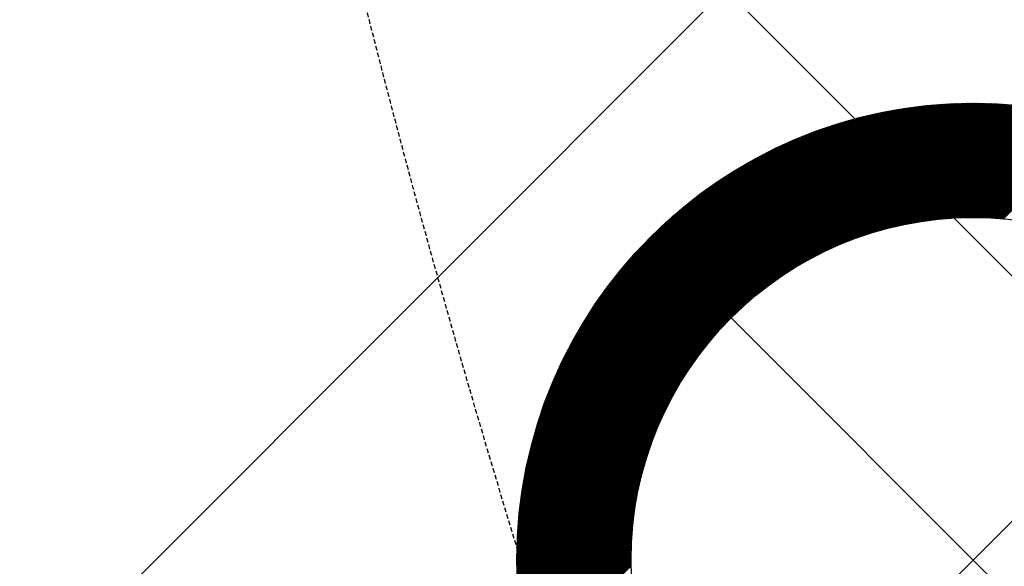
# Model space of a CAD drawing. Header units: millimetres. Extents: x -1753 to 37187, y -1972 to 14840.
# Tile 66 of 128: x 5149 to 5364, y 5531 to 5650. Entities that reach past the tile are written whole.
import ezdxf
from ezdxf.enums import TextEntityAlignment as Align

# ---------------------------------------------------------------- set-up
doc = ezdxf.new("R2010")
doc.units = ezdxf.units.MM
doc.header["$LTSCALE"] = 2
doc.header["$MEASUREMENT"] = 0
doc.linetypes.add('DASHED', pattern=[0.75, 0.5, -0.25])
doc.linetypes.add('HIDDEN', pattern=[0.375, 0.25, -0.125])
doc.layers.add('FIRE-SPKLR-EQP', color=1, linetype='Continuous', true_color=0xff0000)
doc.layers.add('FIRE-SPKLR-EQP-MPA-12SM-C', color=3, linetype='HIDDEN', true_color=0x00ff00)
doc.layers.add('GREY SCALE', color=9, linetype='Continuous', lineweight=0, true_color=0x808080)
doc.styles.get("Standard").update_dxf_attribs({"font": 'times.ttf'})

# ---------------------------------------------------------------- blocks, each defined once
blk = doc.blocks.new('SPKLR-EQP-PENDENT-68C')
at = {"layer": 'FIRE-SPKLR-EQP-MPA-12SM-C', "linetype": 'DASHED'}
blk.add_circle((0, 0), 2450, dxfattribs=at)
blk = doc.blocks.new('RCP LAYOUT')
at = {"layer": 'GREY SCALE', "lineweight": -3}
for p, q in [((2916.45, 3270), (13026.45, 13380)), ((7690.16, 3270), (200, 10760.16)), ((5298.91, 5590.61), (5338.35, 5630.05)), ((5299, 5590.52), (5338.57, 5630.09)), ((5299.09, 5590.43), (5338.79, 5630.13)), ((5299.18, 5590.34), (5339.01, 5630.17)), ((5299.26, 5590.25), (5339.23, 5630.21)), ((5299.35, 5590.16), (5339.44, 5630.25)), ((5299.44, 5590.08), (5339.66, 5630.29)), ((5299.53, 5589.99), (5339.87, 5630.33)), ((5299.62, 5589.9), (5340.09, 5630.37)), ((5299.71, 5589.81), (5340.3, 5630.41)), ((5299.79, 5589.72), (5340.52, 5630.45)), ((5299.88, 5589.63), (5340.73, 5630.48)), ((5299.97, 5589.55), (5340.95, 5630.52)), ((5300.06, 5589.46), (5341.16, 5630.56)), ((5300.15, 5589.37), (5341.37, 5630.59)), ((5300.24, 5589.28), (5341.58, 5630.62)), ((5300.33, 5589.19), (5341.79, 5630.66)), ((5300.41, 5589.1), (5342, 5630.69)), ((5300.5, 5589.02), (5342.21, 5630.72)), ((5300.59, 5588.93), (5342.42, 5630.76)), ((5300.68, 5588.84), (5342.63, 5630.79)), ((5300.77, 5588.75), (5342.84, 5630.82)), ((5300.86, 5588.66), (5343.05, 5630.85)), ((5300.94, 5588.57), (5343.25, 5630.88)), ((5301.03, 5588.48), (5343.46, 5630.91)), ((5301.12, 5588.4), (5343.66, 5630.94)), ((5301.21, 5588.31), (5343.87, 5630.97)), ((5301.3, 5588.22), (5344.08, 5631)), ((5301.39, 5588.13), (5344.28, 5631.02)), ((5301.47, 5588.04), (5344.48, 5631.05)), ((5301.56, 5587.95), (5344.69, 5631.08)), ((5301.65, 5587.87), (5344.89, 5631.11)), ((5301.74, 5587.78), (5345.09, 5631.13)), ((5301.83, 5587.69), (5345.29, 5631.16)), ((5301.92, 5587.6), (5345.5, 5631.18)), ((5302, 5587.51), (5345.7, 5631.21)), ((5302.09, 5587.42), (5345.9, 5631.23)), ((5302.18, 5587.34), (5346.1, 5631.25)), ((5302.27, 5587.25), (5346.3, 5631.28)), ((5302.36, 5587.16), (5346.5, 5631.3)), ((5302.45, 5587.07), (5346.7, 5631.32)), ((5302.53, 5586.98), (5346.89, 5631.34)), ((5302.62, 5586.89), (5347.09, 5631.36)), ((5302.71, 5586.81), (5347.29, 5631.38)), ((5302.8, 5586.72), (5347.49, 5631.4)), ((5302.89, 5586.63), (5347.68, 5631.42)), ((5302.98, 5586.54), (5347.88, 5631.44)), ((5303.07, 5586.45), (5348.07, 5631.46)), ((5303.15, 5586.36), (5348.27, 5631.48)), ((5303.24, 5586.28), (5348.46, 5631.5)), ((5303.33, 5586.19), (5348.66, 5631.52)), ((5303.42, 5586.1), (5348.85, 5631.53)), ((5303.51, 5586.01), (5349.05, 5631.55)), ((5303.6, 5585.92), (5349.24, 5631.57)), ((5303.68, 5585.83), (5349.43, 5631.58)), ((5303.77, 5585.74), (5349.63, 5631.6)), ((5303.86, 5585.66), (5349.82, 5631.61)), ((5303.95, 5585.57), (5350.01, 5631.63)), ((5304.04, 5585.48), (5350.2, 5631.64)), ((5304.13, 5585.39), (5350.39, 5631.66)), ((5304.21, 5585.3), (5350.58, 5631.67)), ((5304.3, 5585.21), (5350.77, 5631.68)), ((5304.39, 5585.13), (5350.96, 5631.7)), ((5304.48, 5585.04), (5351.15, 5631.71)), ((5304.57, 5584.95), (5351.34, 5631.72)), ((5307.72, 5587.92), (5351.53, 5631.73)), ((5309.07, 5589.1), (5351.71, 5631.74)), ((5310.13, 5589.98), (5351.9, 5631.75)), ((5311.03, 5590.71), (5352.09, 5631.76)), ((5311.84, 5591.34), (5352.28, 5631.77)), ((5312.58, 5591.9), (5352.46, 5631.78)), ((5313.26, 5592.41), (5352.65, 5631.79)), ((5313.91, 5592.87), (5352.84, 5631.8)), ((5314.51, 5593.3), (5353.02, 5631.81)), ((5315.09, 5593.71), (5353.21, 5631.82)), ((5315.65, 5594.09), (5353.39, 5631.83)), ((5316.18, 5594.44), (5353.57, 5631.84)), ((5316.7, 5594.78), (5353.76, 5631.84)), ((5317.19, 5595.1), (5353.94, 5631.85)), ((5317.68, 5595.41), (5354.13, 5631.86)), ((5318.15, 5595.7), (5354.31, 5631.86)), ((5318.6, 5595.98), (5354.49, 5631.87)), ((5319.05, 5596.25), (5354.67, 5631.87)), ((5319.49, 5596.51), (5354.86, 5631.88)), ((5319.91, 5596.76), (5355.04, 5631.88)), ((5320.33, 5597), (5355.22, 5631.89)), ((5320.74, 5597.23), (5355.4, 5631.89)), ((5321.14, 5597.46), (5355.58, 5631.9)), ((5321.54, 5597.68), (5355.76, 5631.9)), ((5321.93, 5597.89), (5355.94, 5631.9)), ((5322.31, 5598.09), (5356.12, 5631.91)), ((5322.68, 5598.29), (5356.3, 5631.91)), ((5323.05, 5598.49), (5356.48, 5631.91)), ((5323.42, 5598.67), (5356.66, 5631.91)), ((5323.78, 5598.86), (5356.84, 5631.91)), ((5324.13, 5599.04), (5357.01, 5631.91)), ((5324.48, 5599.21), (5357.19, 5631.92)), ((5324.83, 5599.38), (5357.37, 5631.92)), ((5325.17, 5599.54), (5357.55, 5631.92)), ((5325.51, 5599.7), (5357.72, 5631.92)), ((5325.84, 5599.86), (5357.9, 5631.92)), ((5326.17, 5600.01), (5358.07, 5631.92)), ((5326.5, 5600.16), (5358.25, 5631.91)), ((5326.82, 5600.31), (5358.43, 5631.91)), ((5327.14, 5600.45), (5358.6, 5631.91)), ((5327.46, 5600.59), (5358.78, 5631.91)), ((5327.77, 5600.73), (5358.95, 5631.91)), ((5328.08, 5600.86), (5359.12, 5631.9)), ((5328.39, 5600.99), (5359.3, 5631.9)), ((5328.7, 5601.12), (5359.47, 5631.9)), ((5329, 5601.25), (5359.65, 5631.9)), ((5329.3, 5601.37), (5359.82, 5631.89)), ((5329.59, 5601.49), (5359.99, 5631.89)), ((5329.89, 5601.61), (5360.16, 5631.88)), ((5330.18, 5601.72), (5360.34, 5631.88)), ((5330.47, 5601.84), (5360.51, 5631.87)), ((5330.76, 5601.95), (5360.68, 5631.87)), ((5331.05, 5602.06), (5360.85, 5631.86)), ((5331.33, 5602.16), (5361.02, 5631.86)), ((5331.61, 5602.27), (5361.19, 5631.85)), ((5331.89, 5602.37), (5361.36, 5631.85)), ((5332.17, 5602.47), (5361.53, 5631.84)), ((5332.44, 5602.57), (5361.7, 5631.83)), ((5332.72, 5602.67), (5361.87, 5631.82)), ((5332.99, 5602.76), (5362.04, 5631.82)), ((5333.26, 5602.86), (5362.21, 5631.81)), ((5333.53, 5602.95), (5362.38, 5631.8)), ((5333.79, 5603.04), (5362.55, 5631.79)), ((5334.06, 5603.13), (5362.72, 5631.79)), ((5334.32, 5603.21), (5362.89, 5631.78)), ((5334.58, 5603.3), (5363.05, 5631.77)), ((5334.84, 5603.38), (5363.22, 5631.76)), ((5335.1, 5603.46), (5363.39, 5631.75)), ((5335.36, 5603.54), (5363.55, 5631.74)), ((5335.61, 5603.62), (5363.72, 5631.73)), ((5335.87, 5603.7), (5363.89, 5631.72)), ((5336.12, 5603.77), (5364.05, 5631.71)), ((5336.37, 5603.85), (5364.22, 5631.7)), ((5336.62, 5603.92), (5364.39, 5631.69)), ((5336.87, 5603.99), (5364.55, 5631.67)), ((5337.12, 5604.07), (5364.72, 5631.66)), ((5337.37, 5604.13), (5364.88, 5631.65)), ((5337.61, 5604.2), (5365.05, 5631.64)), ((5337.85, 5604.27), (5365.21, 5631.63)), ((5338.1, 5604.34), (5365.37, 5631.61)), ((5338.34, 5604.4), (5365.54, 5631.6)), ((5338.58, 5604.46), (5365.7, 5631.59)), ((5338.82, 5604.53), (5365.87, 5631.57)), ((5339.05, 5604.59), (5366.03, 5631.56)), ((5339.29, 5604.65), (5366.19, 5631.55)), ((5339.53, 5604.71), (5366.35, 5631.53)), ((5339.76, 5604.76), (5366.52, 5631.52)), ((5340, 5604.82), (5366.68, 5631.5)), ((5340.23, 5604.88), (5366.84, 5631.49)), ((5340.46, 5604.93), (5367, 5631.47)), ((5340.69, 5604.98), (5367.16, 5631.46)), ((5340.92, 5605.04), (5367.32, 5631.44)), ((5341.15, 5605.09), (5367.49, 5631.43)), ((5341.38, 5605.14), (5367.65, 5631.41)), ((5341.6, 5605.19), (5367.81, 5631.39)), ((5341.83, 5605.24), (5367.97, 5631.38)), ((5342.05, 5605.29), (5368.13, 5631.36)), ((5342.28, 5605.33), (5368.29, 5631.34)), ((5342.5, 5605.38), (5368.45, 5631.33)), ((5342.72, 5605.43), (5368.61, 5631.31)), ((5342.94, 5605.47), (5368.76, 5631.29)), ((5343.16, 5605.51), (5368.92, 5631.27)), ((5343.38, 5605.56), (5369.08, 5631.25)), ((5343.6, 5605.6), (5369.24, 5631.24)), ((5343.82, 5605.64), (5369.4, 5631.22)), ((5344.04, 5605.68), (5369.56, 5631.2)), ((5344.25, 5605.72), (5369.71, 5631.18)), ((5344.47, 5605.76), (5369.87, 5631.16)), ((5344.68, 5605.8), (5370.03, 5631.14)), ((5344.9, 5605.83), (5370.19, 5631.12)), ((5345.11, 5605.87), (5370.34, 5631.1)), ((5345.32, 5605.9), (5370.5, 5631.08)), ((5345.53, 5605.94), (5370.65, 5631.06)), ((5345.74, 5605.97), (5370.81, 5631.04)), ((5345.95, 5606.01), (5370.97, 5631.02)), ((5346.16, 5606.04), (5371.12, 5631)), ((5346.37, 5606.07), (5371.28, 5630.98)), ((5346.58, 5606.1), (5371.43, 5630.95)), ((5346.79, 5606.13), (5371.59, 5630.93)), ((5346.99, 5606.16), (5371.74, 5630.91)), ((5347.2, 5606.19), (5371.9, 5630.89)), ((5347.41, 5606.22), (5372.05, 5630.87)), ((5347.61, 5606.25), (5372.21, 5630.84)), ((5347.81, 5606.27), (5372.36, 5630.82)), ((5348.02, 5606.3), (5372.51, 5630.8)), ((5348.22, 5606.33), (5372.67, 5630.77)), ((5348.42, 5606.35), (5372.82, 5630.75)), ((5348.62, 5606.38), (5372.97, 5630.73)), ((5348.82, 5606.4), (5373.13, 5630.7)), ((5349.02, 5606.42), (5373.28, 5630.68)), ((5349.22, 5606.45), (5373.43, 5630.66)), ((5349.42, 5606.47), (5373.58, 5630.63)), ((5349.62, 5606.49), (5373.74, 5630.61)), ((5349.82, 5606.51), (5373.89, 5630.58)), ((5350.01, 5606.53), (5374.04, 5630.56)), ((5350.21, 5606.55), (5374.19, 5630.53)), ((5350.41, 5606.57), (5374.34, 5630.5)), ((5350.6, 5606.59), (5374.49, 5630.48)), ((5350.8, 5606.61), (5374.64, 5630.45)), ((5350.99, 5606.62), (5374.79, 5630.43)), ((5351.19, 5606.64), (5374.94, 5630.4)), ((5351.38, 5606.66), (5375.09, 5630.37)), ((5351.57, 5606.67), (5375.24, 5630.35)), ((5351.76, 5606.69), (5375.39, 5630.32)), ((5351.95, 5606.7), (5375.54, 5630.29)), ((5352.15, 5606.72), (5375.69, 5630.27)), ((5352.34, 5606.73), (5375.84, 5630.24)), ((5352.53, 5606.74), (5375.99, 5630.21)), ((5352.72, 5606.76), (5376.14, 5630.18)), ((5352.9, 5606.77), (5376.29, 5630.15)), ((5353.09, 5606.78), (5376.44, 5630.13)), ((5353.28, 5606.79), (5376.59, 5630.1)), ((5353.47, 5606.8), (5376.73, 5630.07)), ((5353.65, 5606.81), (5376.88, 5630.04)), ((5353.84, 5606.82), (5377.03, 5630.01)), ((5295.55, 5593.96), (5329.46, 5627.88)), ((5295.64, 5593.88), (5329.71, 5627.95)), ((5295.73, 5593.79), (5329.96, 5628.02)), ((5295.82, 5593.7), (5330.21, 5628.09)), ((5295.91, 5593.61), (5330.46, 5628.16)), ((5295.99, 5593.52), (5330.7, 5628.23)), ((5296.08, 5593.43), (5330.95, 5628.3)), ((5296.17, 5593.35), (5331.19, 5628.37)), ((5296.26, 5593.26), (5331.43, 5628.43)), ((5296.35, 5593.17), (5331.68, 5628.5)), ((5296.44, 5593.08), (5331.92, 5628.56)), ((5296.52, 5592.99), (5332.16, 5628.63)), ((5296.61, 5592.9), (5332.4, 5628.69)), ((5296.7, 5592.82), (5332.64, 5628.75)), ((5296.79, 5592.73), (5332.87, 5628.81)), ((5296.88, 5592.64), (5333.11, 5628.87)), ((5296.97, 5592.55), (5333.35, 5628.93)), ((5297.05, 5592.46), (5333.58, 5628.99)), ((5297.14, 5592.37), (5333.82, 5629.05)), ((5297.23, 5592.29), (5334.05, 5629.1)), ((5297.32, 5592.2), (5334.28, 5629.16)), ((5297.41, 5592.11), (5334.51, 5629.21)), ((5297.5, 5592.02), (5334.75, 5629.27)), ((5297.59, 5591.93), (5334.98, 5629.32)), ((5297.67, 5591.84), (5335.21, 5629.38)), ((5297.76, 5591.76), (5335.44, 5629.43)), ((5297.85, 5591.67), (5335.66, 5629.48)), ((5297.94, 5591.58), (5335.89, 5629.53)), ((5298.03, 5591.49), (5336.12, 5629.58)), ((5298.12, 5591.4), (5336.34, 5629.63)), ((5298.2, 5591.31), (5336.57, 5629.68)), ((5298.29, 5591.22), (5336.8, 5629.73)), ((5298.38, 5591.14), (5337.02, 5629.78)), ((5298.47, 5591.05), (5337.24, 5629.82)), ((5298.56, 5590.96), (5337.47, 5629.87)), ((5298.65, 5590.87), (5337.69, 5629.91)), ((5298.73, 5590.78), (5337.91, 5629.96)), ((5298.82, 5590.69), (5338.13, 5630)), ((5354.03, 5606.83), (5377.18, 5629.98)), ((5354.21, 5606.84), (5377.32, 5629.95)), ((5354.4, 5606.85), (5377.47, 5629.92)), ((5354.58, 5606.86), (5377.62, 5629.89)), ((5354.77, 5606.86), (5377.76, 5629.86)), ((5354.95, 5606.87), (5377.91, 5629.83)), ((5355.13, 5606.88), (5378.06, 5629.8)), ((5355.31, 5606.88), (5378.2, 5629.77)), ((5355.5, 5606.89), (5378.35, 5629.74)), ((5355.68, 5606.89), (5378.5, 5629.71)), ((5355.86, 5606.9), (5378.64, 5629.68)), ((5356.04, 5606.9), (5378.79, 5629.65)), ((5356.22, 5606.9), (5378.93, 5629.61)), ((5356.4, 5606.91), (5379.08, 5629.58)), ((5356.58, 5606.91), (5379.22, 5629.55)), ((5356.76, 5606.91), (5379.37, 5629.52)), ((5356.94, 5606.91), (5379.51, 5629.49)), ((5357.12, 5606.91), (5379.65, 5629.45)), ((5357.29, 5606.92), (5379.8, 5629.42)), ((5357.47, 5606.92), (5379.94, 5629.39)), ((5357.65, 5606.92), (5380.09, 5629.36)), ((5357.82, 5606.92), (5380.23, 5629.32)), ((5358, 5606.92), (5380.37, 5629.29)), ((5358.18, 5606.91), (5380.52, 5629.26)), ((5358.35, 5606.91), (5380.66, 5629.22)), ((5358.53, 5606.91), (5380.8, 5629.19)), ((5358.7, 5606.91), (5380.95, 5629.15)), ((5358.87, 5606.91), (5381.09, 5629.12)), ((5359.05, 5606.9), (5381.23, 5629.08)), ((5359.22, 5606.9), (5381.37, 5629.05)), ((5359.39, 5606.89), (5381.51, 5629.01)), ((5359.57, 5606.89), (5381.66, 5628.98)), ((5359.74, 5606.89), (5381.8, 5628.94)), ((5359.91, 5606.88), (5381.94, 5628.91)), ((5360.08, 5606.88), (5382.08, 5628.87)), ((5360.25, 5606.87), (5382.22, 5628.84)), ((5360.42, 5606.86), (5382.36, 5628.8)), ((5360.59, 5606.86), (5382.5, 5628.77)), ((5360.76, 5606.85), (5382.64, 5628.73)), ((5360.93, 5606.84), (5382.78, 5628.69)), ((5361.1, 5606.83), (5382.92, 5628.66)), ((5361.27, 5606.83), (5383.06, 5628.62)), ((5361.44, 5606.82), (5383.2, 5628.58)), ((5361.61, 5606.81), (5383.34, 5628.55)), ((5361.77, 5606.8), (5383.48, 5628.51)), ((5361.94, 5606.79), (5383.62, 5628.47)), ((5362.11, 5606.78), (5383.76, 5628.43)), ((5362.27, 5606.77), (5383.9, 5628.4)), ((5362.44, 5606.76), (5384.04, 5628.36)), ((5362.61, 5606.75), (5384.18, 5628.32)), ((5362.77, 5606.74), (5384.32, 5628.28)), ((5362.94, 5606.73), (5384.45, 5628.24)), ((5363.1, 5606.71), (5384.59, 5628.2)), ((5363.27, 5606.7), (5384.73, 5628.17)), ((5363.43, 5606.69), (5384.87, 5628.13)), ((5363.59, 5606.68), (5385.01, 5628.09)), ((5363.76, 5606.66), (5385.14, 5628.05)), ((5363.92, 5606.65), (5385.28, 5628.01)), ((5364.08, 5606.64), (5385.42, 5627.97)), ((5364.25, 5606.62), (5385.56, 5627.93)), ((5293.43, 5596.09), (5323.13, 5625.79)), ((5293.52, 5596), (5323.41, 5625.89)), ((5293.61, 5595.91), (5323.69, 5625.99)), ((5293.7, 5595.82), (5323.96, 5626.09)), ((5293.78, 5595.73), (5324.24, 5626.19)), ((5293.87, 5595.64), (5324.51, 5626.28)), ((5293.96, 5595.56), (5324.78, 5626.38)), ((5294.05, 5595.47), (5325.05, 5626.47)), ((5294.14, 5595.38), (5325.32, 5626.56)), ((5294.23, 5595.29), (5325.59, 5626.65)), ((5294.31, 5595.2), (5325.86, 5626.74)), ((5294.4, 5595.11), (5326.12, 5626.83)), ((5294.49, 5595.03), (5326.39, 5626.92)), ((5294.58, 5594.94), (5326.65, 5627.01)), ((5294.67, 5594.85), (5326.91, 5627.09)), ((5294.76, 5594.76), (5327.17, 5627.17)), ((5294.84, 5594.67), (5327.43, 5627.26)), ((5294.93, 5594.58), (5327.69, 5627.34)), ((5295.02, 5594.5), (5327.94, 5627.42)), ((5295.11, 5594.41), (5328.2, 5627.5)), ((5295.2, 5594.32), (5328.45, 5627.57)), ((5295.29, 5594.23), (5328.71, 5627.65)), ((5295.38, 5594.14), (5328.96, 5627.73)), ((5295.46, 5594.05), (5329.21, 5627.8)), ((5291.84, 5597.68), (5317.83, 5623.67)), ((5291.93, 5597.59), (5318.14, 5623.8)), ((5292.02, 5597.5), (5318.45, 5623.93)), ((5292.1, 5597.41), (5318.76, 5624.06)), ((5292.19, 5597.32), (5319.06, 5624.19)), ((5292.28, 5597.24), (5319.36, 5624.32)), ((5292.37, 5597.15), (5319.66, 5624.44)), ((5292.46, 5597.06), (5319.96, 5624.56)), ((5292.55, 5596.97), (5320.26, 5624.68)), ((5292.64, 5596.88), (5320.55, 5624.8)), ((5292.72, 5596.79), (5320.85, 5624.92)), ((5292.81, 5596.7), (5321.14, 5625.03)), ((5292.9, 5596.62), (5321.43, 5625.14)), ((5292.99, 5596.53), (5321.72, 5625.26)), ((5293.08, 5596.44), (5322, 5625.37)), ((5293.17, 5596.35), (5322.29, 5625.47)), ((5293.25, 5596.26), (5322.57, 5625.58)), ((5293.34, 5596.17), (5322.85, 5625.68)), ((5290.6, 5598.91), (5313.21, 5621.52)), ((5290.69, 5598.83), (5313.56, 5621.7)), ((5290.78, 5598.74), (5313.91, 5621.87)), ((5290.87, 5598.65), (5314.25, 5622.03)), ((5290.96, 5598.56), (5314.59, 5622.19)), ((5291.04, 5598.47), (5314.92, 5622.35)), ((5291.13, 5598.38), (5315.26, 5622.51)), ((5291.22, 5598.3), (5315.59, 5622.66)), ((5291.31, 5598.21), (5315.92, 5622.81)), ((5291.4, 5598.12), (5316.24, 5622.96)), ((5291.49, 5598.03), (5316.56, 5623.11)), ((5291.57, 5597.94), (5316.88, 5623.25)), ((5291.66, 5597.85), (5317.2, 5623.39)), ((5291.75, 5597.77), (5317.52, 5623.53)), ((5289.63, 5599.89), (5309.12, 5619.38)), ((5289.72, 5599.8), (5309.52, 5619.6)), ((5289.81, 5599.71), (5309.91, 5619.81)), ((5289.9, 5599.62), (5310.29, 5620.02)), ((5289.98, 5599.53), (5310.67, 5620.22)), ((5290.07, 5599.44), (5311.05, 5620.42)), ((5290.16, 5599.36), (5311.42, 5620.61)), ((5290.25, 5599.27), (5311.78, 5620.8)), ((5290.34, 5599.18), (5312.15, 5620.99)), ((5290.43, 5599.09), (5312.5, 5621.17)), ((5290.51, 5599), (5312.86, 5621.35)), ((5288.83, 5600.68), (5305.3, 5617.15)), ((5288.92, 5600.59), (5305.76, 5617.43)), ((5289.01, 5600.51), (5306.2, 5617.7)), ((5289.1, 5600.42), (5306.64, 5617.96)), ((5289.19, 5600.33), (5307.07, 5618.21)), ((5289.28, 5600.24), (5307.49, 5618.46)), ((5289.36, 5600.15), (5307.91, 5618.7)), ((5289.45, 5600.06), (5308.32, 5618.93)), ((5289.54, 5599.98), (5308.72, 5619.16)), ((5288.22, 5601.3), (5301.84, 5614.93)), ((5288.3, 5601.21), (5302.38, 5615.28)), ((5288.39, 5601.12), (5302.89, 5615.62)), ((5288.48, 5601.04), (5303.4, 5615.95)), ((5288.57, 5600.95), (5303.89, 5616.27)), ((5288.66, 5600.86), (5304.37, 5616.57)), ((5288.75, 5600.77), (5304.84, 5616.87)), ((5287.77, 5601.74), (5298.92, 5612.89)), ((5287.86, 5601.65), (5299.55, 5613.34)), ((5287.95, 5601.57), (5300.15, 5613.77)), ((5288.04, 5601.48), (5300.73, 5614.17)), ((5288.13, 5601.39), (5301.3, 5614.56)), ((5287.42, 5602.1), (5296.06, 5610.74)), ((5287.51, 5602.01), (5296.84, 5611.34)), ((5287.6, 5601.92), (5297.57, 5611.89)), ((5287.69, 5601.83), (5298.26, 5612.41)), ((5287.16, 5602.36), (5293.27, 5608.48)), ((5287.24, 5602.27), (5294.31, 5609.34)), ((5287.33, 5602.18), (5295.23, 5610.08)), ((5287.07, 5602.45), (5292.06, 5607.45)), ((5286.98, 5602.54), (5290.51, 5606.07)), ((5278.18, 5592.67), (5287.51, 5602.01)), ((5278.78, 5593.45), (5287.42, 5602.1)), ((5279.44, 5594.29), (5287.33, 5602.18)), ((5280.18, 5595.21), (5287.24, 5602.27)), ((5281.04, 5596.24), (5287.16, 5602.36)), ((5282.07, 5597.45), (5287.07, 5602.45)), ((5283.44, 5599), (5286.98, 5602.54)), ((5269.92, 5580), (5289.72, 5599.8)), ((5270.14, 5580.39), (5289.63, 5599.89)), ((5270.36, 5580.79), (5289.54, 5599.98)), ((5270.59, 5581.2), (5289.45, 5600.06)), ((5270.82, 5581.61), (5289.36, 5600.15)), ((5271.06, 5582.02), (5289.28, 5600.24)), ((5271.31, 5582.45), (5289.19, 5600.33)), ((5271.56, 5582.88), (5289.1, 5600.42)), ((5271.82, 5583.32), (5289.01, 5600.51)), ((5272.09, 5583.76), (5288.92, 5600.59)), ((5272.37, 5584.21), (5288.83, 5600.68)), ((5272.65, 5584.68), (5288.75, 5600.77)), ((5272.95, 5585.15), (5288.66, 5600.86)), ((5273.25, 5585.63), (5288.57, 5600.95)), ((5273.57, 5586.12), (5288.48, 5601.04)), ((5273.89, 5586.62), (5288.39, 5601.12)), ((5274.23, 5587.14), (5288.3, 5601.21)), ((5274.59, 5587.67), (5288.22, 5601.3)), ((5274.96, 5588.22), (5288.13, 5601.39)), ((5275.34, 5588.78), (5288.04, 5601.48)), ((5275.75, 5589.36), (5287.95, 5601.57)), ((5276.18, 5589.97), (5287.86, 5601.65)), ((5276.63, 5590.6), (5287.77, 5601.74)), ((5277.11, 5591.25), (5287.69, 5601.83)), ((5277.62, 5591.94), (5287.6, 5601.92)), ((5265.85, 5571.69), (5291.84, 5597.68)), ((5265.99, 5572), (5291.75, 5597.77)), ((5266.12, 5572.32), (5291.66, 5597.85)), ((5266.27, 5572.63), (5291.57, 5597.94)), ((5266.41, 5572.95), (5291.49, 5598.03)), ((5266.55, 5573.28), (5291.4, 5598.12)), ((5266.7, 5573.6), (5291.31, 5598.21)), ((5266.85, 5573.93), (5291.22, 5598.3)), ((5267.01, 5574.26), (5291.13, 5598.38)), ((5267.16, 5574.59), (5291.04, 5598.47)), ((5267.32, 5574.93), (5290.96, 5598.56)), ((5267.49, 5575.27), (5290.87, 5598.65)), ((5267.65, 5575.61), (5290.78, 5598.74)), ((5267.82, 5575.96), (5290.69, 5598.83)), ((5267.99, 5576.3), (5290.6, 5598.91)), ((5268.17, 5576.66), (5290.51, 5599)), ((5268.35, 5577.01), (5290.43, 5599.09)), ((5268.53, 5577.37), (5290.34, 5599.18)), ((5268.71, 5577.73), (5290.25, 5599.27)), ((5268.9, 5578.1), (5290.16, 5599.36)), ((5269.1, 5578.47), (5290.07, 5599.44)), ((5269.3, 5578.85), (5289.98, 5599.53)), ((5269.5, 5579.23), (5289.9, 5599.62)), ((5269.71, 5579.61), (5289.81, 5599.71)), ((5263.14, 5564.73), (5293.96, 5595.56)), ((5263.23, 5565.01), (5293.87, 5595.64)), ((5263.33, 5565.28), (5293.78, 5595.73)), ((5263.43, 5565.55), (5293.7, 5595.82)), ((5263.53, 5565.83), (5293.61, 5595.91)), ((5263.63, 5566.11), (5293.52, 5596)), ((5263.73, 5566.38), (5293.43, 5596.09)), ((5263.83, 5566.66), (5293.34, 5596.17)), ((5263.94, 5566.95), (5293.25, 5596.26)), ((5264.04, 5567.23), (5293.17, 5596.35)), ((5264.15, 5567.51), (5293.08, 5596.44)), ((5264.26, 5567.8), (5292.99, 5596.53)), ((5264.37, 5568.09), (5292.9, 5596.62)), ((5264.48, 5568.38), (5292.81, 5596.7)), ((5264.6, 5568.67), (5292.72, 5596.79)), ((5264.72, 5568.96), (5292.64, 5596.88)), ((5264.83, 5569.26), (5292.55, 5596.97)), ((5264.95, 5569.55), (5292.46, 5597.06)), ((5265.08, 5569.85), (5292.37, 5597.15)), ((5265.2, 5570.15), (5292.28, 5597.24)), ((5265.33, 5570.46), (5292.19, 5597.32)), ((5265.45, 5570.76), (5292.1, 5597.41)), ((5265.58, 5571.07), (5292.02, 5597.5)), ((5265.72, 5571.38), (5291.93, 5597.59)), ((5261.15, 5558.33), (5296.17, 5593.35)), ((5261.22, 5558.57), (5296.08, 5593.43)), ((5261.29, 5558.82), (5295.99, 5593.52)), ((5261.36, 5559.06), (5295.91, 5593.61)), ((5261.43, 5559.31), (5295.82, 5593.7)), ((5261.5, 5559.56), (5295.73, 5593.79)), ((5261.57, 5559.8), (5295.64, 5593.88)), ((5261.64, 5560.05), (5295.55, 5593.96)), ((5261.71, 5560.3), (5295.46, 5594.05)), ((5261.79, 5560.56), (5295.38, 5594.14)), ((5261.87, 5560.81), (5295.29, 5594.23)), ((5261.94, 5561.06), (5295.2, 5594.32)), ((5262.02, 5561.32), (5295.11, 5594.41)), ((5262.1, 5561.57), (5295.02, 5594.5)), ((5262.18, 5561.83), (5294.93, 5594.58)), ((5262.26, 5562.09), (5294.84, 5594.67)), ((5262.34, 5562.35), (5294.76, 5594.76)), ((5262.43, 5562.61), (5294.67, 5594.85)), ((5262.51, 5562.87), (5294.58, 5594.94)), ((5262.6, 5563.13), (5294.49, 5595.03)), ((5262.68, 5563.4), (5294.4, 5595.11)), ((5262.77, 5563.66), (5294.31, 5595.2)), ((5262.86, 5563.93), (5294.23, 5595.29)), ((5262.95, 5564.19), (5294.14, 5595.38)), ((5263.05, 5564.46), (5294.05, 5595.47)), ((5259.79, 5552.72), (5298.29, 5591.22)), ((5259.84, 5552.95), (5298.2, 5591.31)), ((5259.89, 5553.17), (5298.12, 5591.4)), ((5259.94, 5553.4), (5298.03, 5591.49)), ((5259.99, 5553.63), (5297.94, 5591.58)), ((5260.04, 5553.85), (5297.85, 5591.67)), ((5260.09, 5554.08), (5297.76, 5591.76)), ((5260.14, 5554.31), (5297.67, 5591.84)), ((5260.19, 5554.54), (5297.59, 5591.93)), ((5260.25, 5554.77), (5297.5, 5592.02)), ((5260.3, 5555), (5297.41, 5592.11)), ((5260.36, 5555.23), (5297.32, 5592.2)), ((5260.41, 5555.47), (5297.23, 5592.29)), ((5260.47, 5555.7), (5297.14, 5592.37)), ((5260.53, 5555.94), (5297.05, 5592.46)), ((5260.59, 5556.17), (5296.97, 5592.55)), ((5260.65, 5556.41), (5296.88, 5592.64)), ((5260.71, 5556.64), (5296.79, 5592.73)), ((5260.77, 5556.88), (5296.7, 5592.82)), ((5260.83, 5557.12), (5296.61, 5592.9)), ((5260.89, 5557.36), (5296.52, 5592.99)), ((5260.96, 5557.6), (5296.44, 5593.08)), ((5261.02, 5557.84), (5296.35, 5593.17)), ((5261.09, 5558.08), (5296.26, 5593.26)), ((5258.79, 5547.31), (5300.5, 5589.02)), ((5258.82, 5547.51), (5300.41, 5589.1)), ((5258.86, 5547.72), (5300.33, 5589.19)), ((5258.89, 5547.94), (5300.24, 5589.28)), ((5258.93, 5548.15), (5300.15, 5589.37)), ((5258.96, 5548.36), (5300.06, 5589.46)), ((5259, 5548.57), (5299.97, 5589.55)), ((5259.03, 5548.78), (5299.88, 5589.63)), ((5259.07, 5549), (5299.79, 5589.72)), ((5259.11, 5549.21), (5299.71, 5589.81)), ((5259.15, 5549.43), (5299.62, 5589.9)), ((5259.18, 5549.64), (5299.53, 5589.99)), ((5259.22, 5549.86), (5299.44, 5590.08)), ((5259.26, 5550.07), (5299.35, 5590.16)), ((5259.3, 5550.29), (5299.26, 5590.25)), ((5259.34, 5550.51), (5299.18, 5590.34)), ((5259.39, 5550.73), (5299.09, 5590.43)), ((5259.43, 5550.95), (5299, 5590.52)), ((5259.47, 5551.17), (5298.91, 5590.61)), ((5259.51, 5551.39), (5298.82, 5590.69)), ((5259.56, 5551.61), (5298.73, 5590.78)), ((5259.6, 5551.83), (5298.65, 5590.87)), ((5259.65, 5552.05), (5298.56, 5590.96)), ((5259.69, 5552.27), (5298.47, 5591.05)), ((5259.74, 5552.5), (5298.38, 5591.14)), ((5258.15, 5542.42), (5302.62, 5586.89)), ((5258.18, 5542.62), (5302.53, 5586.98)), ((5258.2, 5542.82), (5302.45, 5587.07)), ((5258.22, 5543.02), (5302.36, 5587.16)), ((5258.24, 5543.22), (5302.27, 5587.25)), ((5258.26, 5543.42), (5302.18, 5587.34)), ((5258.29, 5543.62), (5302.09, 5587.42)), ((5258.31, 5543.82), (5302, 5587.51)), ((5258.34, 5544.02), (5301.92, 5587.6)), ((5258.36, 5544.22), (5301.83, 5587.69)), ((5258.39, 5544.42), (5301.74, 5587.78)), ((5258.41, 5544.63), (5301.65, 5587.87)), ((5258.44, 5544.83), (5301.56, 5587.95)), ((5258.46, 5545.03), (5301.47, 5588.04)), ((5258.49, 5545.24), (5301.39, 5588.13)), ((5258.52, 5545.44), (5301.3, 5588.22)), ((5258.55, 5545.65), (5301.21, 5588.31)), ((5258.58, 5545.85), (5301.12, 5588.4)), ((5258.61, 5546.06), (5301.03, 5588.48)), ((5258.64, 5546.26), (5300.94, 5588.57)), ((5258.67, 5546.47), (5300.86, 5588.66)), ((5258.7, 5546.68), (5300.77, 5588.75)), ((5258.73, 5546.89), (5300.68, 5588.84)), ((5258.76, 5547.1), (5300.59, 5588.93)), ((5257.8, 5538.18), (5304.57, 5584.95)), ((5257.81, 5538.37), (5304.48, 5585.04)), ((5257.82, 5538.56), (5304.39, 5585.13)), ((5257.83, 5538.75), (5304.3, 5585.21)), ((5257.85, 5538.94), (5304.21, 5585.3)), ((5257.86, 5539.13), (5304.13, 5585.39)), ((5257.87, 5539.32), (5304.04, 5585.48)), ((5257.89, 5539.51), (5303.95, 5585.57)), ((5257.9, 5539.7), (5303.86, 5585.66)), ((5257.92, 5539.89), (5303.77, 5585.74)), ((5257.93, 5540.08), (5303.68, 5585.83)), ((5257.95, 5540.28), (5303.6, 5585.92)), ((5257.97, 5540.47), (5303.51, 5586.01)), ((5257.98, 5540.66), (5303.42, 5586.1)), ((5258, 5540.86), (5303.33, 5586.19)), ((5258.02, 5541.05), (5303.24, 5586.28)), ((5258.04, 5541.25), (5303.15, 5586.36)), ((5258.06, 5541.44), (5303.07, 5586.45)), ((5258.07, 5541.64), (5302.98, 5586.54)), ((5258.09, 5541.83), (5302.89, 5586.63)), ((5258.11, 5542.03), (5302.8, 5586.72)), ((5258.13, 5542.23), (5302.71, 5586.81)), ((5304.57, 5584.95), (5410.63, 5478.88)), ((5304.57, 5478.88), (5410.63, 5584.95)), ((5257.77, 5537.8), (5300.42, 5580.45)), ((5257.79, 5537.99), (5301.6, 5581.8)), ((5257.75, 5537.43), (5298.81, 5578.48)), ((5257.76, 5537.61), (5299.54, 5579.39)), ((5257.72, 5536.87), (5297.11, 5576.25)), ((5257.73, 5537.05), (5297.62, 5576.94)), ((5257.74, 5537.24), (5298.18, 5577.67)), ((5257.7, 5536.31), (5295.81, 5574.42)), ((5257.71, 5536.68), (5296.64, 5575.61)), ((5257.71, 5536.5), (5296.21, 5575)), ((5257.66, 5535.39), (5294.11, 5571.84)), ((5257.67, 5535.76), (5294.74, 5572.82)), ((5257.67, 5535.57), (5294.42, 5572.32)), ((5257.68, 5535.94), (5295.07, 5573.34)), ((5257.69, 5536.13), (5295.43, 5573.87)), ((5257.63, 5534.48), (5292.76, 5569.6)), ((5257.64, 5534.84), (5293.27, 5570.47)), ((5257.64, 5534.66), (5293.01, 5570.03)), ((5257.65, 5535.21), (5293.82, 5571.37)), ((5257.65, 5535.03), (5293.54, 5570.91)), ((5257.61, 5533.58), (5291.63, 5567.59)), ((5257.62, 5534.12), (5292.28, 5568.78)), ((5257.62, 5533.94), (5292.06, 5568.37)), ((5257.62, 5533.76), (5291.84, 5567.98)), ((5257.63, 5534.3), (5292.52, 5569.19)), ((5257.6, 5532.68), (5290.66, 5565.74)), ((5257.6, 5532.5), (5290.48, 5565.38)), ((5257.61, 5533.4), (5291.42, 5567.21)), ((5257.61, 5533.22), (5291.22, 5566.83)), ((5257.61, 5533.04), (5291.03, 5566.46)), ((5257.61, 5532.86), (5290.84, 5566.1)), ((5257.6, 5532.33), (5290.31, 5565.03)), ((5257.6, 5532.15), (5290.14, 5564.69)), ((5257.6, 5531.97), (5289.97, 5564.35)), ((5257.6, 5531.8), (5289.81, 5564.01)), ((5257.6, 5531.62), (5289.66, 5563.67)), ((5257.6, 5531.44), (5289.5, 5563.34)), ((5257.6, 5531.27), (5289.35, 5563.02)), ((5257.6, 5531.09), (5289.21, 5562.69)), ((5257.61, 5530.92), (5289.06, 5562.37)), ((5257.61, 5530.74), (5288.92, 5562.06)), ((5257.61, 5530.57), (5288.79, 5561.74)), ((5257.61, 5530.39), (5288.65, 5561.43)), ((5257.62, 5530.22), (5288.52, 5561.13)), ((5257.62, 5530.04), (5288.39, 5560.82)), ((5257.62, 5529.87), (5288.27, 5560.52)), ((5257.63, 5529.7), (5288.15, 5560.22)), ((5257.63, 5529.53), (5288.03, 5559.92)), ((5257.63, 5529.35), (5287.91, 5559.63)), ((5257.64, 5529.18), (5287.79, 5559.33)), ((5257.64, 5529.01), (5287.68, 5559.05)), ((5257.65, 5528.84), (5287.57, 5558.76)), ((5257.65, 5528.67), (5287.46, 5558.47)), ((5257.66, 5528.49), (5287.35, 5558.19)), ((5257.67, 5528.32), (5287.25, 5557.91)), ((5257.67, 5528.15), (5287.15, 5557.63)), ((5257.68, 5527.98), (5287.04, 5557.35)), ((5257.68, 5527.81), (5286.95, 5557.07)), ((5257.69, 5527.64), (5286.85, 5556.8)), ((5257.7, 5527.47), (5286.75, 5556.53)), ((5257.71, 5527.31), (5286.66, 5556.26)), ((5257.72, 5527.14), (5286.57, 5555.99)), ((5257.72, 5526.97), (5286.48, 5555.72)), ((5257.73, 5526.8), (5286.39, 5555.46)), ((5257.74, 5526.63), (5286.31, 5555.2)), ((5257.75, 5526.46), (5286.22, 5554.93)), ((5257.76, 5526.3), (5286.14, 5554.67)), ((5257.77, 5526.13), (5286.06, 5554.42)), ((5257.78, 5525.96), (5285.97, 5554.16)), ((5257.79, 5525.8), (5285.9, 5553.9)), ((5257.8, 5525.63), (5285.82, 5553.65)), ((5257.81, 5525.46), (5285.74, 5553.4)), ((5257.82, 5525.3), (5285.67, 5553.14)), ((5257.83, 5525.13), (5285.59, 5552.89)), ((5257.84, 5524.97), (5285.52, 5552.65)), ((5257.85, 5524.8), (5285.45, 5552.4)), ((5257.87, 5524.64), (5285.38, 5552.15)), ((5257.88, 5524.47), (5285.31, 5551.91)), ((5257.89, 5524.31), (5285.25, 5551.66)), ((5257.9, 5524.14), (5285.18, 5551.42)), ((5257.92, 5523.98), (5285.12, 5551.18)), ((5257.93, 5523.82), (5285.05, 5550.94)), ((5257.94, 5523.65), (5284.99, 5550.7)), ((5257.96, 5523.49), (5284.93, 5550.46)), ((5257.97, 5523.33), (5284.87, 5550.23)), ((5257.98, 5523.16), (5284.81, 5549.99)), ((5258, 5523), (5284.75, 5549.75)), ((5258.01, 5522.84), (5284.7, 5549.52)), ((5258.03, 5522.68), (5284.64, 5549.29)), ((5258.04, 5522.52), (5284.59, 5549.06)), ((5258.06, 5522.35), (5284.53, 5548.83)), ((5258.07, 5522.19), (5284.48, 5548.6)), ((5258.09, 5522.03), (5284.43, 5548.37)), ((5258.11, 5521.87), (5284.38, 5548.14)), ((5258.12, 5521.71), (5284.33, 5547.91)), ((5258.14, 5521.55), (5284.28, 5547.69)), ((5258.16, 5521.39), (5284.23, 5547.46)), ((5258.17, 5521.23), (5284.18, 5547.24)), ((5258.19, 5521.07), (5284.14, 5547.02)), ((5258.21, 5520.91), (5284.09, 5546.8)), ((5258.23, 5520.75), (5284.05, 5546.57)), ((5258.24, 5520.59), (5284, 5546.35)), ((5258.26, 5520.44), (5283.96, 5546.13)), ((5258.28, 5520.28), (5283.92, 5545.92)), ((5258.3, 5520.12), (5283.88, 5545.7)), ((5258.32, 5519.96), (5283.84, 5545.48)), ((5258.34, 5519.8), (5283.8, 5545.26)), ((5258.36, 5519.65), (5283.76, 5545.05)), ((5258.38, 5519.49), (5283.72, 5544.83)), ((5258.4, 5519.33), (5283.68, 5544.62)), ((5258.42, 5519.17), (5283.65, 5544.41)), ((5258.44, 5519.02), (5283.61, 5544.2)), ((5258.46, 5518.86), (5283.58, 5543.98)), ((5258.48, 5518.71), (5283.54, 5543.77)), ((5258.5, 5518.55), (5283.51, 5543.56)), ((5258.52, 5518.39), (5283.48, 5543.35)), ((5258.54, 5518.24), (5283.45, 5543.14)), ((5258.56, 5518.08), (5283.41, 5542.94)), ((5258.58, 5517.93), (5283.38, 5542.73)), ((5258.61, 5517.77), (5283.35, 5542.52)), ((5258.63, 5517.62), (5283.33, 5542.32)), ((5258.65, 5517.47), (5283.3, 5542.11)), ((5258.67, 5517.31), (5283.27, 5541.91)), ((5258.7, 5517.16), (5283.24, 5541.7)), ((5258.72, 5517), (5283.22, 5541.5)), ((5258.74, 5516.85), (5283.19, 5541.3)), ((5258.77, 5516.7), (5283.16, 5541.1)), ((5258.79, 5516.54), (5283.14, 5540.89)), ((5258.81, 5516.39), (5283.12, 5540.69)), ((5258.84, 5516.24), (5283.09, 5540.49)), ((5258.86, 5516.09), (5283.07, 5540.29)), ((5258.89, 5515.93), (5283.05, 5540.09)), ((5258.91, 5515.78), (5283.03, 5539.9)), ((5258.94, 5515.63), (5283.01, 5539.7)), ((5258.96, 5515.48), (5282.99, 5539.5)), ((5258.99, 5515.33), (5282.97, 5539.31)), ((5259.01, 5515.18), (5282.95, 5539.11)), ((5259.04, 5515.02), (5282.93, 5538.91)), ((5259.06, 5514.87), (5282.91, 5538.72)), ((5259.09, 5514.72), (5282.89, 5538.53)), ((5259.12, 5514.57), (5282.88, 5538.33)), ((5259.14, 5514.42), (5282.86, 5538.14)), ((5259.17, 5514.27), (5282.84, 5537.95)), ((5259.2, 5514.12), (5282.83, 5537.75)), ((5259.22, 5513.97), (5282.81, 5537.56)), ((5259.25, 5513.82), (5282.8, 5537.37)), ((5259.28, 5513.67), (5282.79, 5537.18)), ((5259.31, 5513.52), (5282.77, 5536.99)), ((5259.33, 5513.38), (5282.76, 5536.8)), ((5259.36, 5513.23), (5282.75, 5536.61)), ((5259.39, 5513.08), (5282.74, 5536.42)), ((5259.42, 5512.93), (5282.73, 5536.24)), ((5259.45, 5512.78), (5282.71, 5536.05)), ((5259.48, 5512.63), (5282.7, 5535.86)), ((5259.51, 5512.49), (5282.7, 5535.68)), ((5259.54, 5512.34), (5282.69, 5535.49)), ((5259.57, 5512.19), (5282.68, 5535.3)), ((5259.59, 5512.05), (5282.67, 5535.12)), ((5259.62, 5511.9), (5282.66, 5534.94)), ((5259.65, 5511.75), (5282.65, 5534.75)), ((5259.69, 5511.61), (5282.65, 5534.57)), ((5259.72, 5511.46), (5282.64, 5534.39)), ((5259.75, 5511.31), (5282.64, 5534.2)), ((5259.78, 5511.17), (5282.63, 5534.02)), ((5259.81, 5511.02), (5282.63, 5533.84)), ((5259.84, 5510.88), (5282.62, 5533.66)), ((5259.87, 5510.73), (5282.62, 5533.48)), ((5259.9, 5510.59), (5282.61, 5533.3)), ((5259.93, 5510.44), (5282.61, 5533.12)), ((5259.97, 5510.3), (5282.61, 5532.94)), ((5260, 5510.15), (5282.61, 5532.76)), ((5260.03, 5510.01), (5282.6, 5532.58)), ((5260.06, 5509.86), (5282.6, 5532.4)), ((5260.1, 5509.72), (5282.6, 5532.22)), ((5260.13, 5509.57), (5282.6, 5532.05)), ((5260.16, 5509.43), (5282.6, 5531.87)), ((5260.19, 5509.29), (5282.6, 5531.69)), ((5260.23, 5509.14), (5282.6, 5531.52)), ((5260.26, 5509), (5282.6, 5531.34)), ((5260.3, 5508.86), (5282.6, 5531.17)), ((5260.33, 5508.71), (5282.61, 5530.99)), ((5260.36, 5508.57), (5282.61, 5530.82)), ((5260.4, 5508.43), (5282.61, 5530.64))]:
    blk.add_line(p, q, dxfattribs=at)
for radius in [100, 75]:
    blk.add_circle((5357.6, 5531.92), radius, dxfattribs=at)
for tag, p in [('EXIT', (2198, 13730)), ('EXIT', (15225, 13730)), ('E', (15529.99, 8869.99)), ('E', (15529.99, 7669.99)), ('E', (15529.99, 5869.99)), ('E', (15529.99, 4669.96)), ('EXIT', (13114.86, 3718.64)), ('E', (11657, 3149.92)), ('E', (13457, 3149.92)), ('E', (15257.01, 3149.72)), ('E', (16457.43, 3149.81)), ('EXIT', (15988.31, 2270)), ('E', (1505, 1600)), ('E', (2705, 1600)), ('E', (3905, 1600)), ('E', (5105, 1600)), ('E', (6305, 1600)), ('E', (7505, 1600)), ('E', (8705, 1600)), ('E', (11657, 1349.95)), ('E', (13557, 1350)), ('E', (14757, 1350)), ('EXIT', (6723.48, 950))]:
    blk.add_attdef(tag, text='', height=100, dxfattribs=at).set_placement(p, align=Align.MIDDLE_CENTER)
blk.add_attdef('E', text='', height=100, rotation=44.9147, dxfattribs=at).set_placement((13564.52, 5892.8), align=Align.MIDDLE_CENTER)

msp = doc.modelspace()

# ---------------------------------------------------------------- block references
at = {"layer": 'FIRE-SPKLR-EQP'}
for p in [(4700, 7007.31), (7600, 6255), (4700, 3966.21), (7600, 3630)]:
    msp.add_blockref('SPKLR-EQP-PENDENT-68C', p, dxfattribs=at)
at = {"layer": 'GREY SCALE', "lineweight": -3}
msp.add_blockref('RCP LAYOUT', (0, 0), dxfattribs=at)

doc.saveas('drawing.dxf')
